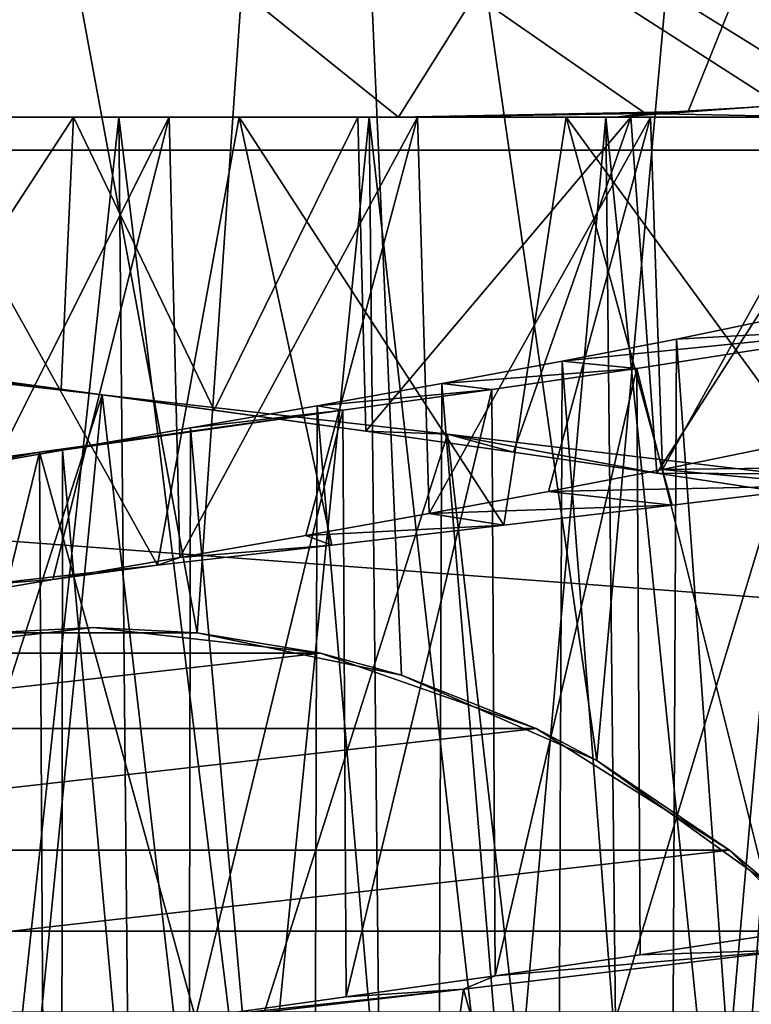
# Model space of a CAD drawing. Header units: millimetres. Extents: x -223 to 138, y -45 to 391.
# Tile 210 of 256: x -175.29 to -172.42, y 143.52 to 147.38. Entities that reach past the tile are written whole.
import ezdxf

# ---------------------------------------------------------------- set-up
doc = ezdxf.new("R2010")
doc.units = ezdxf.units.MM
doc.header["$LTSCALE"] = 65.185185
for name, color, linetype in [('564', 7, 'CONTINUOUS'), ('571', 7, 'CONTINUOUS'), ('579', 7, 'CONTINUOUS'), ('581', 7, 'CONTINUOUS'), ('587', 7, 'CONTINUOUS'), ('588', 7, 'CONTINUOUS'), ('589', 7, 'CONTINUOUS'), ('606', 7, 'CONTINUOUS'), ('607', 7, 'CONTINUOUS'), ('608', 7, 'CONTINUOUS'), ('636', 7, 'CONTINUOUS'), ('639', 7, 'CONTINUOUS'), ('642', 7, 'CONTINUOUS'), ('668', 7, 'CONTINUOUS')]:
    doc.layers.add(name, color=color, linetype=linetype)

msp = doc.modelspace()

# ---------------------------------------------------------------- linework, layer by layer
at = {"layer": '564', "color": 7, "linetype": 'CONTINUOUS', "true_color": 0xaaaaaa}
for points in [[(-195.7655, 146.8702, -73.5), (-196, 150, -73.5), (-154.2345, 146.8702, -73.5), (-195.7655, 146.8702, -73.5)], [(-154.2345, 146.8702, -73.5), (-196, 150, -73.5), (-154, 150, -73.5), (-154.2345, 146.8702, -73.5)], [(-195.0671, 143.8103, -73.5), (-195.7655, 146.8702, -73.5), (-154.9329, 143.8103, -73.5), (-195.0671, 143.8103, -73.5)], [(-154.9329, 143.8103, -73.5), (-195.7655, 146.8702, -73.5), (-154.2345, 146.8702, -73.5), (-154.9329, 143.8103, -73.5)], [(-193.9204, 140.8886, -73.5), (-195.0671, 143.8103, -73.5), (-156.0796, 140.8886, -73.5), (-193.9204, 140.8886, -73.5)], [(-156.0796, 140.8886, -73.5), (-195.0671, 143.8103, -73.5), (-154.9329, 143.8103, -73.5), (-156.0796, 140.8886, -73.5)]]:
    msp.add_3dface(points, dxfattribs=at)
at = {"layer": '571', "color": 7, "linetype": 'CONTINUOUS', "true_color": 0xaaaaaa}
for points in [[(-174.107, 152, -50.4041), (-175.893, 152, -50.4041), (-174.5941, 144.9794, -50.2993), (-174.107, 152, -50.4041)], [(-174.5941, 144.9794, -50.2993), (-175.893, 152, -50.4041), (-175.4059, 144.9794, -50.2993), (-174.5941, 144.9794, -50.2993)], [(-173.7925, 144.8134, -50.2331), (-174.107, 152, -50.4041), (-174.5941, 144.9794, -50.2993), (-173.7925, 144.8134, -50.2331)], [(-172.3472, 152, -50.0997), (-174.107, 152, -50.4041), (-173.0259, 144.4789, -50.1067), (-172.3472, 152, -50.0997)], [(-173.0259, 144.4789, -50.1067), (-174.107, 152, -50.4041), (-173.7925, 144.8134, -50.2331), (-173.0259, 144.4789, -50.1067)], [(-172.3309, 143.9793, -49.9358), (-172.3472, 152, -50.0997), (-173.0259, 144.4789, -50.1067), (-172.3309, 143.9793, -49.9358)]]:
    msp.add_3dface(points, dxfattribs=at)
at = {"layer": '579', "color": 7, "linetype": 'CONTINUOUS', "true_color": 0xaaaaaa}
for points in [[(-175, 145, -59.5), (-175.8901, 144.8997, -59.5), (-174.1099, 144.8997, -59.5), (-175, 145, -59.5)], [(-175.8901, 144.8997, -59.5), (-176.7355, 144.6039, -59.5), (-174.1099, 144.8997, -59.5), (-175.8901, 144.8997, -59.5)], [(-174.1099, 144.8997, -59.5), (-176.7355, 144.6039, -59.5), (-173.2645, 144.6039, -59.5), (-174.1099, 144.8997, -59.5)], [(-176.7355, 144.6039, -59.5), (-177.494, 144.1273, -59.5), (-173.2645, 144.6039, -59.5), (-176.7355, 144.6039, -59.5)], [(-173.2645, 144.6039, -59.5), (-177.494, 144.1273, -59.5), (-172.506, 144.1273, -59.5), (-173.2645, 144.6039, -59.5)], [(-177.494, 144.1273, -59.5), (-178.1273, 143.494, -59.5), (-172.506, 144.1273, -59.5), (-177.494, 144.1273, -59.5)], [(-172.506, 144.1273, -59.5), (-178.1273, 143.494, -59.5), (-171.8727, 143.494, -59.5), (-172.506, 144.1273, -59.5)]]:
    msp.add_3dface(points, dxfattribs=at)
at = {"layer": '581', "color": 7, "linetype": 'CONTINUOUS', "true_color": 0xaaaaaa}
for points in [[(-175.4059, 144.9794, -50.2993), (-175.8901, 144.8997, -59.5), (-175, 145, -59.5), (-175.4059, 144.9794, -50.2993)], [(-174.5941, 144.9794, -50.2993), (-175.4059, 144.9794, -50.2993), (-175, 145, -59.5), (-174.5941, 144.9794, -50.2993)], [(-174.5941, 144.9794, -50.2993), (-175, 145, -59.5), (-174.1099, 144.8997, -59.5), (-174.5941, 144.9794, -50.2993)], [(-173.7925, 144.8134, -50.2331), (-174.5941, 144.9794, -50.2993), (-174.1099, 144.8997, -59.5), (-173.7925, 144.8134, -50.2331)], [(-173.7925, 144.8134, -50.2331), (-174.1099, 144.8997, -59.5), (-173.2645, 144.6039, -59.5), (-173.7925, 144.8134, -50.2331)], [(-173.0259, 144.4789, -50.1067), (-173.7925, 144.8134, -50.2331), (-173.2645, 144.6039, -59.5), (-173.0259, 144.4789, -50.1067)], [(-173.0259, 144.4789, -50.1067), (-173.2645, 144.6039, -59.5), (-172.506, 144.1273, -59.5), (-173.0259, 144.4789, -50.1067)], [(-172.3309, 143.9793, -49.9358), (-173.0259, 144.4789, -50.1067), (-172.506, 144.1273, -59.5), (-172.3309, 143.9793, -49.9358)], [(-172.3309, 143.9793, -49.9358), (-172.506, 144.1273, -59.5), (-171.8727, 143.494, -59.5), (-172.3309, 143.9793, -49.9358)]]:
    msp.add_3dface(points, dxfattribs=at)
at = {"layer": '587', "color": 7, "linetype": 'CONTINUOUS', "true_color": 0xaaaaaa}
for points in [[(-172.7691, 145.6189, -35.9772), (-172.3474, 145.7051, -36.2419), (-171.4833, 145.6349, -33.9475), (-172.7691, 145.6189, -35.9772)], [(-173.2158, 145.533, -35.7601), (-172.7691, 145.6189, -35.9772), (-172.0934, 145.5568, -33.6321), (-173.2158, 145.533, -35.7601)], [(-172.0934, 145.5568, -33.6321), (-172.7691, 145.6189, -35.9772), (-171.4833, 145.6349, -33.9475), (-172.0934, 145.5568, -33.6321)], [(-172.7312, 145.4787, -33.3779), (-173.2158, 145.533, -35.7601), (-172.0934, 145.5568, -33.6321), (-172.7312, 145.4787, -33.3779)], [(-173.6837, 145.4469, -35.5924), (-173.2158, 145.533, -35.7601), (-172.7312, 145.4787, -33.3779), (-173.6837, 145.4469, -35.5924)], [(-173.3904, 145.4006, -33.1876), (-173.6837, 145.4469, -35.5924), (-172.7312, 145.4787, -33.3779), (-173.3904, 145.4006, -33.1876)], [(-174.1679, 145.3608, -35.4759), (-173.6837, 145.4469, -35.5924), (-173.3904, 145.4006, -33.1876), (-174.1679, 145.3608, -35.4759)], [(-174.0654, 145.3226, -33.0627), (-174.1679, 145.3608, -35.4759), (-173.3904, 145.4006, -33.1876), (-174.0654, 145.3226, -33.0627)], [(-174.6612, 145.2747, -35.4125), (-174.1679, 145.3608, -35.4759), (-174.0654, 145.3226, -33.0627), (-174.6612, 145.2747, -35.4125)], [(-174.7495, 145.2445, -33.0045), (-174.6612, 145.2747, -35.4125), (-174.0654, 145.3226, -33.0627), (-174.7495, 145.2445, -33.0045)], [(-175.1593, 145.1884, -35.4028), (-174.6612, 145.2747, -35.4125), (-174.7495, 145.2445, -33.0045), (-175.1593, 145.1884, -35.4028)], [(-175.4351, 145.1665, -33.0135), (-175.1593, 145.1884, -35.4028), (-174.7495, 145.2445, -33.0045), (-175.4351, 145.1665, -33.0135)], [(-175.6547, 145.1024, -35.4468), (-175.1593, 145.1884, -35.4028), (-175.4351, 145.1665, -33.0135), (-175.6547, 145.1024, -35.4468)]]:
    msp.add_3dface(points, dxfattribs=at)
at = {"layer": '588', "color": 7, "linetype": 'CONTINUOUS', "true_color": 0xaaaaaa}
for points in [[(-175.7213, 146.0152, -45.755), (-175.1264, 145.9333, -45.7984), (-176.3274, 146.0678, -46.8729), (-175.7213, 146.0152, -45.755)], [(-176.3274, 146.0678, -46.8729), (-175.1264, 145.9333, -45.7984), (-174.9656, 145.9121, -46.9995), (-176.3274, 146.0678, -46.8729)], [(-175.1264, 145.9333, -45.7984), (-174.5271, 145.851, -45.7803), (-174.9656, 145.9121, -46.9995), (-175.1264, 145.9333, -45.7984)], [(-174.5271, 145.851, -45.7803), (-173.9325, 145.7687, -45.7007), (-174.9656, 145.9121, -46.9995), (-174.5271, 145.851, -45.7803)], [(-174.9656, 145.9121, -46.9995), (-173.9325, 145.7687, -45.7007), (-173.6124, 145.7572, -46.861), (-174.9656, 145.9121, -46.9995)], [(-173.9325, 145.7687, -45.7007), (-173.3526, 145.6868, -45.5611), (-173.6124, 145.7572, -46.861), (-173.9325, 145.7687, -45.7007)], [(-173.3526, 145.6868, -45.5611), (-172.7905, 145.605, -45.3624), (-173.6124, 145.7572, -46.861), (-173.3526, 145.6868, -45.5611)], [(-173.6124, 145.7572, -46.861), (-172.7905, 145.605, -45.3624), (-172.3054, 145.6015, -46.4602), (-173.6124, 145.7572, -46.861)], [(-172.7905, 145.605, -45.3624), (-172.2487, 145.5227, -45.1055), (-172.3054, 145.6015, -46.4602), (-172.7905, 145.605, -45.3624)], [(-172.3145, 143.7991, -34.8592), (-172.8566, 143.7172, -34.6109), (-172.2501, 143.7373, -33.5632), (-172.3145, 143.7991, -34.8592)], [(-172.2501, 143.7373, -33.5632), (-173.425, 143.6349, -34.4183), (-173.5494, 143.5821, -33.152), (-172.2501, 143.7373, -33.5632)], [(-172.8566, 143.7172, -34.6109), (-173.425, 143.6349, -34.4183), (-172.2501, 143.7373, -33.5632), (-172.8566, 143.7172, -34.6109)], [(-173.425, 143.6349, -34.4183), (-174.0087, 143.5527, -34.2855), (-173.5494, 143.5821, -33.152), (-173.425, 143.6349, -34.4183)], [(-173.5494, 143.5821, -33.152), (-174.6006, 143.4708, -34.2138), (-174.9075, 143.4265, -33.001), (-173.5494, 143.5821, -33.152)], [(-174.0087, 143.5527, -34.2855), (-174.6006, 143.4708, -34.2138), (-173.5494, 143.5821, -33.152), (-174.0087, 143.5527, -34.2855)]]:
    msp.add_3dface(points, dxfattribs=at)
at = {"layer": '589', "color": 7, "linetype": 'CONTINUOUS', "true_color": 0xaaaaaa}
for points in [[(-175.4351, 145.1665, -33.0135), (-174.7495, 145.2445, -33.0045), (-175.7286, 147, -33.038), (-175.4351, 145.1665, -33.0135)], [(-175.7286, 147, -33.038), (-174.7495, 145.2445, -33.0045), (-174.4285, 147, -33.0234), (-175.7286, 147, -33.038)], [(-174.7495, 145.2445, -33.0045), (-174.0654, 145.3226, -33.0627), (-174.4285, 147, -33.0234), (-174.7495, 145.2445, -33.0045)], [(-174.0654, 145.3226, -33.0627), (-173.3904, 145.4006, -33.1876), (-174.4285, 147, -33.0234), (-174.0654, 145.3226, -33.0627)], [(-174.4285, 147, -33.0234), (-173.3904, 145.4006, -33.1876), (-173.1466, 147, -33.2498), (-174.4285, 147, -33.0234)], [(-173.3904, 145.4006, -33.1876), (-172.7312, 145.4787, -33.3779), (-173.1466, 147, -33.2498), (-173.3904, 145.4006, -33.1876)], [(-172.7312, 145.4787, -33.3779), (-172.0934, 145.5568, -33.6321), (-173.1466, 147, -33.2498), (-172.7312, 145.4787, -33.3779)], [(-173.1466, 147, -33.2498), (-172.0934, 145.5568, -33.6321), (-171.9289, 147, -33.7097), (-173.1466, 147, -33.2498)], [(-175.9633, 142.8259, -46.9331), (-176.3274, 146.0678, -46.8729), (-174.9656, 145.9121, -46.9995), (-175.9633, 142.8259, -46.9331)], [(-175.2777, 142.7476, -46.994), (-175.9633, 142.8259, -46.9331), (-174.9656, 145.9121, -46.9995), (-175.2777, 142.7476, -46.994)], [(-174.5903, 142.6694, -46.9878), (-175.2777, 142.7476, -46.994), (-174.9656, 145.9121, -46.9995), (-174.5903, 142.6694, -46.9878)], [(-174.5903, 142.6694, -46.9878), (-174.9656, 145.9121, -46.9995), (-173.6124, 145.7572, -46.861), (-174.5903, 142.6694, -46.9878)], [(-173.2409, 142.5139, -46.7751), (-174.5903, 142.6694, -46.9878), (-173.6124, 145.7572, -46.861), (-173.2409, 142.5139, -46.7751)], [(-173.2409, 142.5139, -46.7751), (-173.6124, 145.7572, -46.861), (-172.3054, 145.6015, -46.4602), (-173.2409, 142.5139, -46.7751)], [(-172.5839, 142.4356, -46.5694), (-173.2409, 142.5139, -46.7751), (-172.3054, 145.6015, -46.4602), (-172.5839, 142.4356, -46.5694)], [(-171.9507, 142.3573, -46.3007), (-172.5839, 142.4356, -46.5694), (-172.3054, 145.6015, -46.4602), (-171.9507, 142.3573, -46.3007)], [(-172.6816, 140.4846, -33.3953), (-172.2501, 143.7373, -33.5632), (-173.5494, 143.5821, -33.152), (-172.6816, 140.4846, -33.3953)], [(-172.6816, 140.4846, -33.3953), (-172.0448, 140.5629, -33.6549), (-172.2501, 143.7373, -33.5632), (-172.6816, 140.4846, -33.3953)], [(-174.0073, 140.3292, -33.071), (-173.5494, 143.5821, -33.152), (-174.9075, 143.4265, -33.001), (-174.0073, 140.3292, -33.071)], [(-174.0073, 140.3292, -33.071), (-172.6816, 140.4846, -33.3953), (-173.5494, 143.5821, -33.152), (-174.0073, 140.3292, -33.071)]]:
    msp.add_3dface(points, dxfattribs=at)
at = {"layer": '606', "color": 7, "linetype": 'CONTINUOUS', "true_color": 0xaaaaaa}
for points in [[(-175.8839, 147, -44.5143), (-175.356, 142.7777, -44.5862), (-174.9013, 147, -44.5986), (-175.8839, 147, -44.5143)], [(-174.7029, 147, -35.4096), (-175.6547, 145.1024, -35.4468), (-175.6901, 147, -35.4521), (-174.7029, 147, -35.4096)], [(-175.1593, 145.1884, -35.4028), (-175.6547, 145.1024, -35.4468), (-174.7029, 147, -35.4096), (-175.1593, 145.1884, -35.4028)], [(-175.356, 142.7777, -44.5862), (-174.8583, 142.6915, -44.5975), (-174.9013, 147, -44.5986), (-175.356, 142.7777, -44.5862)], [(-174.6612, 145.2747, -35.4125), (-175.1593, 145.1884, -35.4028), (-174.7029, 147, -35.4096), (-174.6612, 145.2747, -35.4125)], [(-174.8583, 142.6915, -44.5975), (-174.3606, 142.605, -44.555), (-174.9013, 147, -44.5986), (-174.8583, 142.6915, -44.5975)], [(-174.9013, 147, -44.5986), (-174.3606, 142.605, -44.555), (-173.9193, 147, -44.4712), (-174.9013, 147, -44.5986)], [(-173.7291, 147, -35.5791), (-174.6612, 145.2747, -35.4125), (-174.7029, 147, -35.4096), (-173.7291, 147, -35.5791)], [(-174.1679, 145.3608, -35.4759), (-174.6612, 145.2747, -35.4125), (-173.7291, 147, -35.5791), (-174.1679, 145.3608, -35.4759)], [(-174.3606, 142.605, -44.555), (-173.8722, 142.5189, -44.4595), (-173.9193, 147, -44.4712), (-174.3606, 142.605, -44.555)], [(-173.6837, 145.4469, -35.5924), (-174.1679, 145.3608, -35.4759), (-173.7291, 147, -35.5791), (-173.6837, 145.4469, -35.5924)], [(-173.8722, 142.5189, -44.4595), (-173.3984, 142.433, -44.3121), (-173.9193, 147, -44.4712), (-173.8722, 142.5189, -44.4595)], [(-173.9193, 147, -44.4712), (-173.3984, 142.433, -44.3121), (-172.9906, 147, -44.1376), (-173.9193, 147, -44.4712)], [(-172.8155, 147, -35.9518), (-173.6837, 145.4469, -35.5924), (-173.7291, 147, -35.5791), (-172.8155, 147, -35.9518)], [(-173.2158, 145.533, -35.7601), (-173.6837, 145.4469, -35.5924), (-172.8155, 147, -35.9518), (-173.2158, 145.533, -35.7601)], [(-173.3984, 142.433, -44.3121), (-172.9416, 142.3468, -44.1134), (-172.9906, 147, -44.1376), (-173.3984, 142.433, -44.3121)], [(-172.7691, 145.6189, -35.9772), (-173.2158, 145.533, -35.7601), (-172.8155, 147, -35.9518), (-172.7691, 145.6189, -35.9772)], [(-172.9416, 142.3468, -44.1134), (-172.508, 142.2604, -43.8663), (-172.9906, 147, -44.1376), (-172.9416, 142.3468, -44.1134)], [(-172.9906, 147, -44.1376), (-172.508, 142.2604, -43.8663), (-172.1524, 147, -43.6126), (-172.9906, 147, -44.1376)], [(-172.0011, 147, -36.5119), (-172.7691, 145.6189, -35.9772), (-172.8155, 147, -35.9518), (-172.0011, 147, -36.5119)], [(-172.3474, 145.7051, -36.2419), (-172.7691, 145.6189, -35.9772), (-172.0011, 147, -36.5119), (-172.3474, 145.7051, -36.2419)], [(-172.508, 142.2604, -43.8663), (-172.1058, 142.1745, -43.5754), (-172.1524, 147, -43.6126), (-172.508, 142.2604, -43.8663)], [(-172.2925, 146.2168, -36.2815), (-172.322, 140.7105, -36.2601), (-172.714, 146.1299, -36.0083), (-172.2925, 146.2168, -36.2815)], [(-172.714, 146.1299, -36.0083), (-172.7411, 140.6245, -35.9929), (-173.1622, 146.0431, -35.7832), (-172.714, 146.1299, -36.0083)], [(-172.322, 140.7105, -36.2601), (-172.7411, 140.6245, -35.9929), (-172.714, 146.1299, -36.0083), (-172.322, 140.7105, -36.2601)], [(-173.1622, 146.0431, -35.7832), (-173.1863, 140.5385, -35.7728), (-173.6345, 145.9559, -35.6077), (-173.1622, 146.0431, -35.7832)], [(-172.7411, 140.6245, -35.9929), (-173.1863, 140.5385, -35.7728), (-173.1622, 146.0431, -35.7832), (-172.7411, 140.6245, -35.9929)], [(-173.6345, 145.9559, -35.6077), (-173.6546, 140.4522, -35.6014), (-174.1231, 145.8686, -35.4845), (-173.6345, 145.9559, -35.6077)], [(-173.1863, 140.5385, -35.7728), (-173.6546, 140.4522, -35.6014), (-173.6345, 145.9559, -35.6077), (-173.1863, 140.5385, -35.7728)], [(-174.1231, 145.8686, -35.4845), (-174.1387, 140.3659, -35.4815), (-174.6198, 145.7818, -35.4157), (-174.1231, 145.8686, -35.4845)], [(-173.6546, 140.4522, -35.6014), (-174.1387, 140.3659, -35.4815), (-174.1231, 145.8686, -35.4845), (-173.6546, 140.4522, -35.6014)], [(-174.6198, 145.7818, -35.4157), (-174.6304, 140.28, -35.4149), (-175.1217, 145.6949, -35.4018), (-174.6198, 145.7818, -35.4157)], [(-174.1387, 140.3659, -35.4815), (-174.6304, 140.28, -35.4149), (-174.6198, 145.7818, -35.4157), (-174.1387, 140.3659, -35.4815)], [(-175.1217, 145.6949, -35.4018), (-175.1271, 140.194, -35.402), (-175.6244, 145.6076, -35.4428), (-175.1217, 145.6949, -35.4018)], [(-174.6304, 140.28, -35.4149), (-175.1271, 140.194, -35.402), (-175.1217, 145.6949, -35.4018), (-174.6304, 140.28, -35.4149)], [(-175.1271, 140.194, -35.402), (-175.6247, 140.1076, -35.4429), (-175.6244, 145.6076, -35.4428), (-175.1271, 140.194, -35.402)]]:
    msp.add_3dface(points, dxfattribs=at)
at = {"layer": '607', "color": 7, "linetype": 'CONTINUOUS', "true_color": 0xaaaaaa}
for points in [[(-172.2925, 146.2168, -36.2815), (-172.714, 146.1299, -36.0083), (-171.8132, 146.1789, -35.1541), (-172.2925, 146.2168, -36.2815)], [(-172.714, 146.1299, -36.0083), (-173.1622, 146.0431, -35.7832), (-171.8132, 146.1789, -35.1541), (-172.714, 146.1299, -36.0083)], [(-171.8132, 146.1789, -35.1541), (-173.1622, 146.0431, -35.7832), (-172.869, 146.0154, -34.606), (-171.8132, 146.1789, -35.1541)], [(-173.1622, 146.0431, -35.7832), (-173.6345, 145.9559, -35.6077), (-172.869, 146.0154, -34.606), (-173.1622, 146.0431, -35.7832)], [(-172.869, 146.0154, -34.606), (-173.6345, 145.9559, -35.6077), (-173.4378, 145.933, -34.4147), (-172.869, 146.0154, -34.606)], [(-173.6345, 145.9559, -35.6077), (-174.1231, 145.8686, -35.4845), (-173.4378, 145.933, -34.4147), (-173.6345, 145.9559, -35.6077)], [(-173.4378, 145.933, -34.4147), (-174.1231, 145.8686, -35.4845), (-174.0218, 145.8509, -34.2832), (-173.4378, 145.933, -34.4147)], [(-174.0218, 145.8509, -34.2832), (-175.1217, 145.6949, -35.4018), (-175.2118, 145.6869, -34.2042), (-174.0218, 145.8509, -34.2832)], [(-174.6198, 145.7818, -35.4157), (-175.1217, 145.6949, -35.4018), (-174.0218, 145.8509, -34.2832), (-174.6198, 145.7818, -35.4157)], [(-174.1231, 145.8686, -35.4845), (-174.6198, 145.7818, -35.4157), (-174.0218, 145.8509, -34.2832), (-174.1231, 145.8686, -35.4845)], [(-175.1217, 145.6949, -35.4018), (-175.6244, 145.6076, -35.4428), (-175.2118, 145.6869, -34.2042), (-175.1217, 145.6949, -35.4018)], [(-175.2118, 145.6869, -34.2042), (-175.6244, 145.6076, -35.4428), (-175.8097, 145.6045, -34.2571), (-175.2118, 145.6869, -34.2042)]]:
    msp.add_3dface(points, dxfattribs=at)
at = {"layer": '608', "color": 7, "linetype": 'CONTINUOUS', "true_color": 0xaaaaaa}
for points in [[(-175.0791, 147, -45.7992), (-175.7213, 146.0152, -45.755), (-176.1861, 147, -45.6773), (-175.0791, 147, -45.7992)], [(-175.1264, 145.9333, -45.7984), (-175.7213, 146.0152, -45.755), (-175.0791, 147, -45.7992), (-175.1264, 145.9333, -45.7984)], [(-174.5271, 145.851, -45.7803), (-175.1264, 145.9333, -45.7984), (-175.0791, 147, -45.7992), (-174.5271, 145.851, -45.7803)], [(-173.9635, 147, -45.7064), (-174.5271, 145.851, -45.7803), (-175.0791, 147, -45.7992), (-173.9635, 147, -45.7064)], [(-173.9325, 145.7687, -45.7007), (-174.5271, 145.851, -45.7803), (-173.9635, 147, -45.7064), (-173.9325, 145.7687, -45.7007)], [(-172.893, 147, -45.4036), (-173.9325, 145.7687, -45.7007), (-173.9635, 147, -45.7064), (-172.893, 147, -45.4036)], [(-173.3526, 145.6868, -45.5611), (-173.9325, 145.7687, -45.7007), (-172.893, 147, -45.4036), (-173.3526, 145.6868, -45.5611)], [(-172.7905, 145.605, -45.3624), (-173.3526, 145.6868, -45.5611), (-172.893, 147, -45.4036), (-172.7905, 145.605, -45.3624)], [(-171.895, 147, -44.8985), (-172.7905, 145.605, -45.3624), (-172.893, 147, -45.4036), (-171.895, 147, -44.8985)], [(-172.2487, 145.5227, -45.1055), (-172.7905, 145.605, -45.3624), (-171.895, 147, -44.8985), (-172.2487, 145.5227, -45.1055)], [(-172.3145, 143.7991, -34.8592), (-171.8132, 146.1789, -35.1541), (-172.869, 146.0154, -34.606), (-172.3145, 143.7991, -34.8592)], [(-173.425, 143.6349, -34.4183), (-172.869, 146.0154, -34.606), (-173.4378, 145.933, -34.4147), (-173.425, 143.6349, -34.4183)], [(-173.425, 143.6349, -34.4183), (-172.8566, 143.7172, -34.6109), (-172.869, 146.0154, -34.606), (-173.425, 143.6349, -34.4183)], [(-172.8566, 143.7172, -34.6109), (-172.3145, 143.7991, -34.8592), (-172.869, 146.0154, -34.606), (-172.8566, 143.7172, -34.6109)], [(-174.0087, 143.5527, -34.2855), (-173.4378, 145.933, -34.4147), (-174.0218, 145.8509, -34.2832), (-174.0087, 143.5527, -34.2855)], [(-174.0087, 143.5527, -34.2855), (-173.425, 143.6349, -34.4183), (-173.4378, 145.933, -34.4147), (-174.0087, 143.5527, -34.2855)], [(-174.6006, 143.4708, -34.2138), (-174.0218, 145.8509, -34.2832), (-175.2118, 145.6869, -34.2042), (-174.6006, 143.4708, -34.2138)], [(-174.6006, 143.4708, -34.2138), (-174.0087, 143.5527, -34.2855), (-174.0218, 145.8509, -34.2832), (-174.6006, 143.4708, -34.2138)], [(-175.7964, 143.3064, -34.2553), (-175.2118, 145.6869, -34.2042), (-175.8097, 145.6045, -34.2571), (-175.7964, 143.3064, -34.2553)], [(-175.7964, 143.3064, -34.2553), (-175.1984, 143.3888, -34.2037), (-175.2118, 145.6869, -34.2042), (-175.7964, 143.3064, -34.2553)], [(-175.1984, 143.3888, -34.2037), (-174.6006, 143.4708, -34.2138), (-175.2118, 145.6869, -34.2042), (-175.1984, 143.3888, -34.2037)]]:
    msp.add_3dface(points, dxfattribs=at)
at = {"layer": '636', "color": 7, "linetype": 'CONTINUOUS', "true_color": 0xaaaaaa}
for points in [[(-175.7286, 147, -33.038), (-174.4285, 147, -33.0234), (-176.1964, 147, -30.5), (-175.7286, 147, -33.038)], [(-176.1964, 147, -30.5), (-174.4285, 147, -33.0234), (-173.8036, 147, -30.5), (-176.1964, 147, -30.5)], [(-173.8036, 147, -49.5), (-176.1861, 147, -45.6773), (-176.1964, 147, -49.5), (-173.8036, 147, -49.5)], [(-175.0791, 147, -45.7992), (-176.1861, 147, -45.6773), (-173.8036, 147, -49.5), (-175.0791, 147, -45.7992)], [(-175.6901, 147, -35.4521), (-175.8839, 147, -44.5143), (-174.9013, 147, -44.5986), (-175.6901, 147, -35.4521)], [(-174.7029, 147, -35.4096), (-175.6901, 147, -35.4521), (-174.9013, 147, -44.5986), (-174.7029, 147, -35.4096)], [(-173.9635, 147, -45.7064), (-175.0791, 147, -45.7992), (-173.8036, 147, -49.5), (-173.9635, 147, -45.7064)], [(-174.7029, 147, -35.4096), (-174.9013, 147, -44.5986), (-173.9193, 147, -44.4712), (-174.7029, 147, -35.4096)], [(-173.7291, 147, -35.5791), (-174.7029, 147, -35.4096), (-173.9193, 147, -44.4712), (-173.7291, 147, -35.5791)], [(-174.4285, 147, -33.0234), (-173.1466, 147, -33.2498), (-173.8036, 147, -30.5), (-174.4285, 147, -33.0234)], [(-172.893, 147, -45.4036), (-173.9635, 147, -45.7064), (-172.9529, 147, -49.3537), (-172.893, 147, -45.4036)], [(-173.9635, 147, -45.7064), (-173.8036, 147, -49.5), (-172.9529, 147, -49.3537), (-173.9635, 147, -45.7064)], [(-173.7291, 147, -35.5791), (-173.9193, 147, -44.4712), (-172.9906, 147, -44.1376), (-173.7291, 147, -35.5791)], [(-173.8036, 147, -30.5), (-173.1466, 147, -33.2498), (-172.9529, 147, -30.6464), (-173.8036, 147, -30.5)], [(-172.8155, 147, -35.9518), (-173.7291, 147, -35.5791), (-172.9906, 147, -44.1376), (-172.8155, 147, -35.9518)], [(-173.1466, 147, -33.2498), (-171.9289, 147, -33.7097), (-172.9529, 147, -30.6464), (-173.1466, 147, -33.2498)], [(-172.8155, 147, -35.9518), (-172.9906, 147, -44.1376), (-172.1524, 147, -43.6126), (-172.8155, 147, -35.9518)], [(-172.9529, 147, -30.6464), (-171.9289, 147, -33.7097), (-172.1172, 147, -30.8693), (-172.9529, 147, -30.6464)], [(-172.1172, 147, -49.1308), (-172.893, 147, -45.4036), (-172.9529, 147, -49.3537), (-172.1172, 147, -49.1308)], [(-171.895, 147, -44.8985), (-172.893, 147, -45.4036), (-172.1172, 147, -49.1308), (-171.895, 147, -44.8985)], [(-172.0011, 147, -36.5119), (-172.8155, 147, -35.9518), (-172.1524, 147, -43.6126), (-172.0011, 147, -36.5119)]]:
    msp.add_3dface(points, dxfattribs=at)
at = {"layer": '639', "color": 7, "linetype": 'CONTINUOUS', "true_color": 0xaaaaaa}
for points in [[(-180.031, 152, -30.5), (-176.1964, 147, -30.5), (-173.8036, 147, -30.5), (-180.031, 152, -30.5)], [(-180.031, 152, -30.5), (-173.8036, 147, -30.5), (-172.8358, 147.0143, -30.5), (-180.031, 152, -30.5)], [(-170.8454, 147.3917, -30.5), (-180.031, 152, -30.5), (-171.1091, 147.277, -30.5), (-170.8454, 147.3917, -30.5)], [(-171.1091, 147.277, -30.5), (-180.031, 152, -30.5), (-171.4282, 147.1813, -30.5), (-171.1091, 147.277, -30.5)], [(-171.4282, 147.1813, -30.5), (-180.031, 152, -30.5), (-171.5117, 147.1617, -30.5), (-171.4282, 147.1813, -30.5)], [(-171.5117, 147.1617, -30.5), (-180.031, 152, -30.5), (-172.0705, 147.0695, -30.5), (-171.5117, 147.1617, -30.5)], [(-172.0705, 147.0695, -30.5), (-180.031, 152, -30.5), (-172.306, 147.0459, -30.5), (-172.0705, 147.0695, -30.5)], [(-172.306, 147.0459, -30.5), (-180.031, 152, -30.5), (-172.8358, 147.0143, -30.5), (-172.306, 147.0459, -30.5)]]:
    msp.add_3dface(points, dxfattribs=at)
at = {"layer": '642', "color": 7, "linetype": 'CONTINUOUS', "true_color": 0xaaaaaa}
for points in [[(-179.1159, 147.3721, -49.5), (-179.2252, 149.6552, -49.5), (-170.6651, 152, -49.5), (-179.1159, 147.3721, -49.5)], [(-179.1159, 147.3721, -49.5), (-170.6651, 152, -49.5), (-178.7349, 147.2257, -49.5), (-179.1159, 147.3721, -49.5)], [(-170.6651, 152, -49.5), (-178.5743, 147.1819, -49.5), (-178.7349, 147.2257, -49.5), (-170.6651, 152, -49.5)], [(-178.5743, 147.1819, -49.5), (-170.6651, 152, -49.5), (-178.1637, 147.101, -49.5), (-178.5743, 147.1819, -49.5)], [(-170.6651, 152, -49.5), (-177.6956, 147.046, -49.5), (-178.1637, 147.101, -49.5), (-170.6651, 152, -49.5)], [(-170.6651, 152, -49.5), (-177.3324, 147.0217, -49.5), (-177.6956, 147.046, -49.5), (-170.6651, 152, -49.5)], [(-170.6651, 152, -49.5), (-176.1964, 147, -49.5), (-177.3324, 147.0217, -49.5), (-170.6651, 152, -49.5)], [(-170.6651, 152, -49.5), (-173.8036, 147, -49.5), (-176.1964, 147, -49.5), (-170.6651, 152, -49.5)], [(-173.8036, 147, -49.5), (-170.6651, 152, -49.5), (-172.6679, 147.0217, -49.5), (-173.8036, 147, -49.5)], [(-172.6679, 147.0217, -49.5), (-170.6651, 152, -49.5), (-172.3045, 147.046, -49.5), (-172.6679, 147.0217, -49.5)]]:
    msp.add_3dface(points, dxfattribs=at)
at = {"layer": '668', "color": 7, "linetype": 'CONTINUOUS', "true_color": 0xaaaaaa}
for points in [[(-172.1172, 147, -49.1308), (-172.9529, 147, -49.3537), (-172.3045, 147.046, -49.5), (-172.1172, 147, -49.1308)], [(-172.9529, 147, -49.3537), (-172.6679, 147.0217, -49.5), (-172.3045, 147.046, -49.5), (-172.9529, 147, -49.3537)], [(-172.1172, 147, -30.8693), (-172.306, 147.0459, -30.5), (-172.8358, 147.0143, -30.5), (-172.1172, 147, -30.8693)], [(-172.9529, 147, -49.3537), (-173.8036, 147, -49.5), (-172.6679, 147.0217, -49.5), (-172.9529, 147, -49.3537)], [(-173.8036, 147, -30.5), (-172.9529, 147, -30.6464), (-172.8358, 147.0143, -30.5), (-173.8036, 147, -30.5)], [(-172.9529, 147, -30.6464), (-172.1172, 147, -30.8693), (-172.8358, 147.0143, -30.5), (-172.9529, 147, -30.6464)]]:
    msp.add_3dface(points, dxfattribs=at)

doc.saveas('drawing.dxf')
